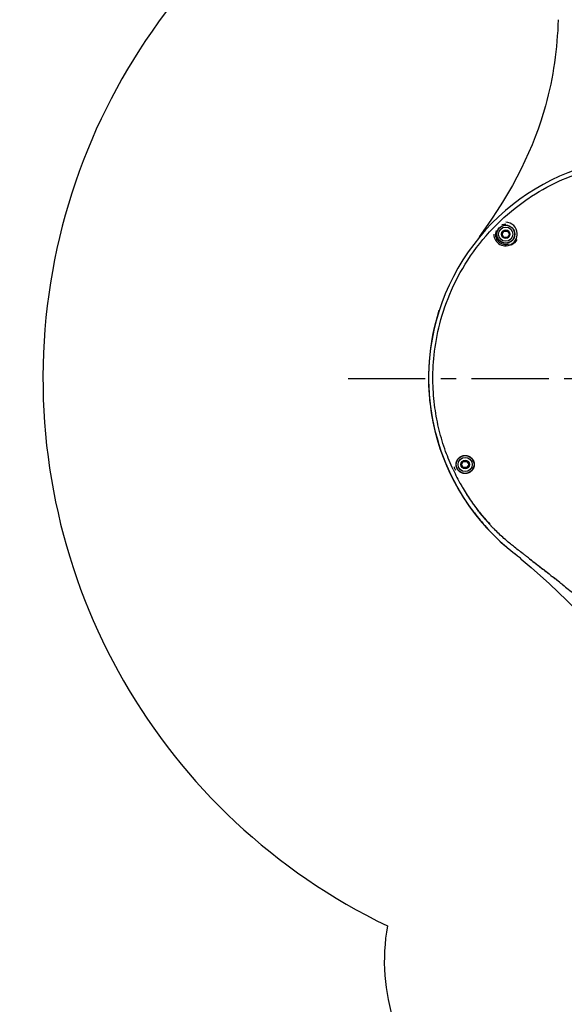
# Model space of a CAD drawing. Header units: millimetres. Extents: x 7426 to 8300, y 124 to 421.
# Tile 118 of 135: x 8190 to 8203, y 338 to 362. Entities that reach past the tile are written whole.
import ezdxf

# ---------------------------------------------------------------- set-up
doc = ezdxf.new("R2010")
doc.units = ezdxf.units.MM
doc.linetypes.add('BANKLINE1', pattern=[5.5, 4, -1.5])
doc.linetypes.add('CENTER', pattern=[0.6, 0.375, -0.075, 0.075, -0.075])
doc.layers.add('00_COMPONENTS', color=7, linetype='BANKLINE1')
doc.layers.add('外形图', color=7, linetype='Continuous')
doc.styles.add('微软雅黑', font='msyh.ttc')
doc.dimstyles.new('尺寸标注_1_20比例', dxfattribs={"dimtxt": 2.1, "dimasz": 1.7, "dimexe": 0.5, "dimexo": 0.4, "dimgap": 0.5, "dimtad": 1, "dimdec": 1, "dimlfac": 20, "dimdsep": 46, "dimtxsty": '微软雅黑', "dimcen": 0.09, "dimadec": 0, "dimazin": 0, "dimtp": 0.01, "dimtm": 0.01, "dimtfac": 1, "dimtdec": 1, "dimtofl": 0, "dimtmove": 0, "dimatfit": 3, "dimfxl": 1, "dimtolj": 1, "dimarcsym": 0})

# ---------------------------------------------------------------- blocks, each defined once
blk = doc.blocks.new('*D1497')
at = {"layer": '00_COMPONENTS', "color": 0, "linetype": 'ByBlock', "lineweight": -2, "ltscale": 20}
for p, q in [((8204.963, 346.426), (8204.963, 321.487)), ((8212.463, 324.8), (8212.463, 321.487)), ((8203.263, 321.987), (8201.563, 321.987)), ((8212.463, 321.987), (8204.963, 321.987)), ((8214.163, 321.987), (8215.863, 321.987))]:
    blk.add_line(p, q, dxfattribs=at)
at = {"layer": '00_COMPONENTS', "color": 0}
for points in [[(8203.263, 321.704), (8203.263, 322.271), (8204.963, 321.987)], [(8214.163, 322.271), (8214.163, 321.704), (8212.463, 321.987)]]:
    blk.add_solid(points, dxfattribs=at)
at = {"layer": 'Defpoints', "color": 0}
for p in [(8204.963, 346.826), (8212.463, 325.2), (8204.963, 321.987)]:
    blk.add_point(p, dxfattribs=at)
at = {"layer": '00_COMPONENTS', "color": 0, "insert": (8208.713, 323.579), "char_height": 2.1, "attachment_point": 5, "style": '微软雅黑'}
blk.add_mtext('\\A1;\\A1;150', dxfattribs=at)
blk = doc.blocks.new('*D1498')
at = {"layer": '00_COMPONENTS', "color": 0, "linetype": 'ByBlock', "lineweight": -2, "ltscale": 20}
for p, q in [((8204.563, 406.576), (8143.417, 406.576)), ((8143.917, 404.876), (8143.917, 329.881)), ((8205.291, 328.181), (8143.417, 328.181))]:
    blk.add_line(p, q, dxfattribs=at)
at = {"layer": '00_COMPONENTS', "color": 0}
for points in [[(8144.201, 404.876), (8143.634, 404.876), (8143.917, 406.576)], [(8143.634, 329.881), (8144.201, 329.881), (8143.917, 328.181)]]:
    blk.add_solid(points, dxfattribs=at)
at = {"layer": 'Defpoints', "color": 0}
for p in [(8204.963, 406.576), (8143.917, 328.181), (8205.691, 328.181)]:
    blk.add_point(p, dxfattribs=at)
at = {"layer": '00_COMPONENTS', "color": 0, "insert": (8142.326, 367.378), "char_height": 2.1, "attachment_point": 5, "rotation": 90, "style": '微软雅黑'}
blk.add_mtext('\\A1;\\A1;1567.9', dxfattribs=at)
blk = doc.blocks.new('*D1500')
at = {"layer": '00_COMPONENTS', "color": 0, "linetype": 'ByBlock', "lineweight": -2, "ltscale": 20}
for p, q in [((8151.567, 352.781), (8151.567, 294.598)), ((8212.463, 323.574), (8212.463, 294.598)), ((8153.267, 295.098), (8210.763, 295.098))]:
    blk.add_line(p, q, dxfattribs=at)
at = {"layer": '00_COMPONENTS', "color": 0}
for points in [[(8153.267, 295.381), (8153.267, 294.814), (8151.567, 295.098)], [(8210.763, 294.814), (8210.763, 295.381), (8212.463, 295.098)]]:
    blk.add_solid(points, dxfattribs=at)
at = {"layer": 'Defpoints', "color": 0}
for p in [(8151.567, 353.181), (8212.463, 323.974), (8212.463, 295.098)]:
    blk.add_point(p, dxfattribs=at)
at = {"layer": '00_COMPONENTS', "color": 0, "insert": (8182.015, 296.688), "char_height": 2.1, "attachment_point": 5, "style": '微软雅黑'}
blk.add_mtext('\\A1;\\A1;1218', dxfattribs=at)

msp = doc.modelspace()

# ---------------------------------------------------------------- linework, layer by layer
at = {"layer": '00_COMPONENTS', "linetype": 'CENTER', "ltscale": 5}
msp.add_line((8197.6341, 353.1806), (8211.9986, 353.1806), dxfattribs=at)
at = {"layer": '00_COMPONENTS', "linetype": 'ByBlock', "ltscale": 20}
for centre, radius, start, end in [((8204.9627, 353.1806), 53.3953, 29, 259), ((8204.9627, 353.1806), 19.1534, 337.58879, 100.501), ((8204.9627, 353.1806), 14.7429, 106.3464, 244.39404), ((8203.2127, 339.0306), 4.7, 169.51786, 227.91651)]:
    msp.add_arc(centre, radius, start, end, dxfattribs=at)
at = {"layer": '外形图', "linetype": 'Continuous'}
for p, q in [((8202.4281, 359.7994), (8202.4282, 359.7995)), ((8201.3718, 356.9143), (8201.4627, 356.9313)), ((8201.3744, 356.6808), (8201.4185, 356.7571)), ((8201.4185, 356.7571), (8201.5065, 356.7571)), ((8201.5065, 356.7571), (8201.5505, 356.6808)), ((8201.4185, 356.6046), (8201.3744, 356.6808)), ((8201.5065, 356.6046), (8201.4185, 356.6046)), ((8201.5505, 356.6808), (8201.5065, 356.6046)), ((8200.3884, 351.0887), (8200.4324, 351.1649)), ((8200.4324, 351.0124), (8200.3884, 351.0887)), ((8200.4324, 351.1649), (8200.5205, 351.1649)), ((8200.5205, 351.0124), (8200.4324, 351.0124)), ((8200.5205, 351.1649), (8200.5645, 351.0887)), ((8200.5645, 351.0887), (8200.5205, 351.0124)), ((8200.7051, 350.0821), (8200.7052, 350.082)), ((8200.8019, 349.9537), (8200.795, 349.9625)), ((8200.8342, 349.913), (8200.8298, 349.9185)), ((8200.8364, 349.9099), (8200.8307, 349.9171)), ((8200.838, 349.9082), (8200.8342, 349.913)), ((8201.1112, 349.5942), (8201.1062, 349.5994)), ((8201.6779, 348.9261), (8201.6844, 348.9209)), ((8201.7515, 348.866), (8201.6844, 348.9209)), ((8202.0419, 348.7996), (8202.0735, 348.7752)), ((8202.5155, 348.4301), (8202.5573, 348.3972)), ((8202.5573, 348.3972), (8202.6007, 348.363)), ((8202.6501, 348.3241), (8202.6701, 348.3083))]:
    msp.add_line(p, q, dxfattribs=at)
msp.add_lwpolyline([(8201.841, 348.7921), (8202.0838, 348.5863), (8202.5294, 348.1899), (8202.9501, 347.7897), (8203.3439, 347.3833), (8203.7099, 346.9715), (8204.046, 346.5553), (8204.3511, 346.1353), (8204.6257, 345.7132), (8204.8258, 345.3725)], dxfattribs=at)
for centre, radius in [((8201.4625, 356.6808), 0.22), ((8201.4625, 356.6808), 0.2157), ((8201.4625, 356.6808), 0.1725), ((8201.4625, 356.6808), 0.1026), ((8200.4765, 351.0887), 0.22), ((8200.4765, 351.0887), 0.2157), ((8200.4765, 351.0887), 0.1725), ((8200.4765, 351.0887), 0.1026)]:
    msp.add_circle(centre, radius, dxfattribs=at)
for centre, radius, start, end in [((8204.9627, 353.1806), 5.375, 77.83567, 232.32952), ((8201.4627, 356.6805), 0.2508, 158.81068, 289.99936), ((8201.4692, 356.6748), 0.2689, 311.04933, 316.67457), ((8204.9735, 353.1953), 5.2829, 204.98908, 209.51899), ((8205.0096, 353.215), 5.324, 209.51166, 210.58736), ((8204.9878, 353.202), 5.2986, 210.58631, 214.61074), ((8204.9311, 353.1642), 5.2306, 212.36695, 216.10979), ((8204.8976, 353.1411), 5.1898, 214.62405, 216.11667), ((8204.6779, 352.9811), 4.918, 216.11881, 217.23285), ((8204.6926, 352.992), 4.9364, 216.12243, 218.23762), ((8204.6909, 352.9899), 4.9339, 216.11841, 216.39868), ((8204.6943, 352.9925), 4.9382, 216.39872, 216.98375), ((8205.0302, 353.2018), 5.4359, 215.81025, 216.84618), ((8205.0321, 353.2032), 5.4382, 216.84616, 217.22277), ((8205.0364, 353.2064), 5.4435, 217.22182, 221.99086), ((8204.697, 352.9945), 4.9415, 216.98371, 217.1528), ((8204.6996, 352.9965), 4.9448, 217.15285, 217.84758), ((8204.696, 352.9947), 4.9406, 217.23208, 217.3525), ((8204.7019, 352.9993), 4.9481, 217.35255, 217.64967), ((8204.7178, 353.0116), 4.9682, 217.65004, 218.50354), ((8204.7025, 352.9987), 4.9484, 217.97705, 218.18016), ((8204.7033, 352.9993), 4.9494, 218.18016, 218.34761), ((8204.7256, 353.0177), 4.9782, 218.23498, 218.50317), ((8204.7039, 352.9998), 4.9502, 218.34761, 218.51618), ((8204.623, 353.008), 4.8893, 218.98755, 223.51687), ((8205.0986, 353.3469), 5.4727, 218.64202, 221.5582), ((8204.7311, 353.0221), 4.9852, 218.50314, 218.65447), ((8204.7049, 353.0006), 4.9515, 218.62257, 218.87368), ((8204.7672, 353.0514), 5.0317, 218.65897, 220.88324), ((8204.7433, 353.0319), 5.0008, 218.6548, 219.45987), ((8204.7623, 353.0475), 5.0256, 218.87882, 220.93976), ((8204.7547, 353.0412), 5.0155, 219.45953, 219.58877), ((8204.7745, 353.0578), 5.0414, 219.59014, 220.88298), ((8204.803, 353.0824), 5.0791, 220.88247, 221.09192), ((8204.8292, 353.1053), 5.1138, 221.09236, 221.69225), ((8205.0086, 353.1888), 5.4111, 222.04973, 229.18402), ((8205.1522, 353.3937), 5.5438, 221.55222, 222.637), ((8204.8544, 353.1276), 5.1475, 221.69179, 221.86526), ((8204.8878, 353.1577), 5.1924, 221.86622, 222.69756), ((8204.9344, 353.2006), 5.2558, 222.69702, 223.25017), ((8204.9767, 353.2405), 5.314, 223.3283, 223.85023), ((8205.0017, 353.2644), 5.3485, 223.84988, 224.04427), ((8188.0342, 332.1323), 21.6375, 50.34962, 50.65697), ((8178.319, 318.0289), 38.8537, 52.36939, 52.55732), ((8223.579, 376.2681), 34.904, 232.3598, 232.86697), ((8183.0381, 323.5003), 31.6362, 51.68949, 51.80346), ((8183.4297, 323.9953), 31.0049, 51.3867, 51.8056), ((8183.5333, 324.1254), 30.8388, 51.22409, 51.64427)]:
    msp.add_arc(centre, radius, start, end, dxfattribs=at)
for points in [[(8202.7368, 361.8896), (8202.7114, 361.1898), (8202.6235, 360.503), (8202.4281, 359.7994)], [(8202.4281, 359.7994), (8202.151, 358.8013), (8201.6577, 357.7692), (8200.8198, 356.6177)], [(8201.732, 356.5533), (8201.7044, 356.4937), (8201.6526, 356.4415), (8201.5932, 356.4134)], [(8200.2491, 350.9484), (8200.2345, 350.973), (8200.2186, 350.9994), (8200.217, 351.028)], [(8200.7856, 349.9779), (8200.7988, 349.962), (8200.8112, 349.9456), (8200.824, 349.9295)], [(8200.8226, 349.9319), (8200.8102, 349.9472), (8200.798, 349.9626), (8200.7856, 349.9779)], [(8202.0419, 348.7996), (8202.1156, 348.7427), (8202.1893, 348.6858), (8202.2631, 348.6289)], [(8202.4337, 348.4942), (8202.461, 348.4729), (8202.4882, 348.4515), (8202.5155, 348.4301)]]:
    msp.add_open_spline(points, degree=3, dxfattribs=at)
for points, knots in [([(8202.0008, 357.5408), (8202.2391, 357.7025), (8202.7204, 357.9742), (8203.4529, 358.2487), (8204.1337, 358.3997), (8204.7529, 358.4584), (8205.3283, 358.4486), (8205.8801, 358.381), (8206.4193, 358.2571), (8206.907, 358.0894), (8207.2073, 357.9512), (8207.3374, 357.887)], [0, 0, 0, 0, 0.1539549, 0.2945398, 0.4171487, 0.5261557, 0.6267414, 0.7245703, 0.8232141, 0.9223924, 1, 1, 1, 1]), ([(8200.1852, 350.9636), (8200.1175, 351.1087), (8199.9885, 351.422), (8199.8367, 351.9243), (8199.73, 352.4801), (8199.6813, 353.0914), (8199.71, 353.7766), (8199.8482, 354.5393), (8200.1341, 355.3581), (8200.5927, 356.1815), (8201.2141, 356.9305), (8201.7243, 357.3525), (8201.9947, 357.5367), (8202.0008, 357.5408)], [0, 0, 0, 0, 0.0647624, 0.1368685, 0.2118849, 0.2933086, 0.3843955, 0.4885549, 0.6057359, 0.7336472, 0.8677905, 0.9970579, 1, 1, 1, 1]), ([(8201.7422, 356.7006), (8201.7387, 356.7705), (8201.6767, 356.9123), (8201.5332, 356.9699), (8201.4641, 356.9711)], [0, 0, 0, 0, 0.5031679, 1, 1, 1, 1]), ([(8201.1721, 356.6789), (8201.173, 356.6282), (8201.2018, 356.5269), (8201.3195, 356.421), (8201.4856, 356.3833), (8201.5996, 356.4317), (8201.6458, 356.472)], [0, 0, 0, 0, 0.2377968, 0.4655449, 0.7120717, 1, 1, 1, 1]), ([(8201.6649, 356.4903), (8201.6788, 356.5051), (8201.7244, 356.5661), (8201.745, 356.6452), (8201.7422, 356.7006)], [0, 0, 0, 0, 0.2685454, 1, 1, 1, 1]), ([(8200.622, 350.0213), (8200.1332, 350.6987), (8199.4628, 352.3041), (8199.5945, 354.0405), (8199.849, 354.8364)], [0, 0, 0, 0, 0.4999364, 1, 1, 1, 1]), ([(8201.5552, 349.1775), (8201.5094, 349.2153), (8201.3828, 349.3233), (8201.2521, 349.4486), (8201.1672, 349.5356), (8201.1571, 349.5461)], [0, 0, 0, 0, 0.3282706, 0.9198404, 1, 1, 1, 1]), ([(8201.9408, 348.8773), (8201.9213, 348.8922), (8201.8233, 348.9671), (8201.6934, 349.0654), (8201.5858, 349.1523), (8201.5552, 349.1775)], [0, 0, 0, 0, 0.1511644, 0.7570875, 1, 1, 1, 1]), ([(8202.0735, 348.7752), (8202.0904, 348.7622), (8202.1872, 348.6872), (8202.3072, 348.5934), (8202.4103, 348.5127), (8202.4337, 348.4942)], [0, 0, 0, 0, 0.1404475, 0.8041629, 1, 1, 1, 1]), ([(8202.8469, 348.1673), (8202.9375, 348.0945), (8203.1275, 347.9401), (8203.4241, 347.6924), (8203.7187, 347.4386), (8203.913, 347.2657), (8204.0011, 347.1862)], [0, 0, 0, 0, 0.2301609, 0.4848988, 0.7650847, 1, 1, 1, 1])]:
    msp.add_open_spline(points, degree=3, knots=knots, dxfattribs=at)

# ---------------------------------------------------------------- dimensions: what is measured, and where the dimension line sits
at = {"layer": '00_COMPONENTS', "linetype": 'ByBlock', "ltscale": 20}
dim = msp.add_linear_dim(base=(8143.9173, 328.1806), p1=(8204.9627, 406.5759), p2=(8205.6912, 328.1806), angle=90, text='\\A1;1567.9', dimstyle='尺寸标注_1_20比例', dxfattribs=at)
dim.commit()
dim.dimension.update_dxf_attribs({"geometry": '*D1498', "text_midpoint": (8142.326, 367.3783)})
for base, p1, p2, text, picture, middle in [((8212.4627, 295.0977), (8151.5674, 353.1806), (8212.4627, 323.9736), '\\A1;1218', '*D1500', (8182.015, 295.0977)), ((8204.9627, 321.9875), (8212.4627, 325.2002), (8204.9627, 346.8258), '\\A1;150', '*D1497', (8208.7127, 321.9875))]:
    dim = msp.add_linear_dim(base=base, p1=p1, p2=p2, text=text, dimstyle='尺寸标注_1_20比例', dxfattribs=at)
    dim.commit()
    dim.dimension.update_dxf_attribs({"geometry": picture, "text_midpoint": middle, "dimtype": 160})

doc.saveas('drawing.dxf')
